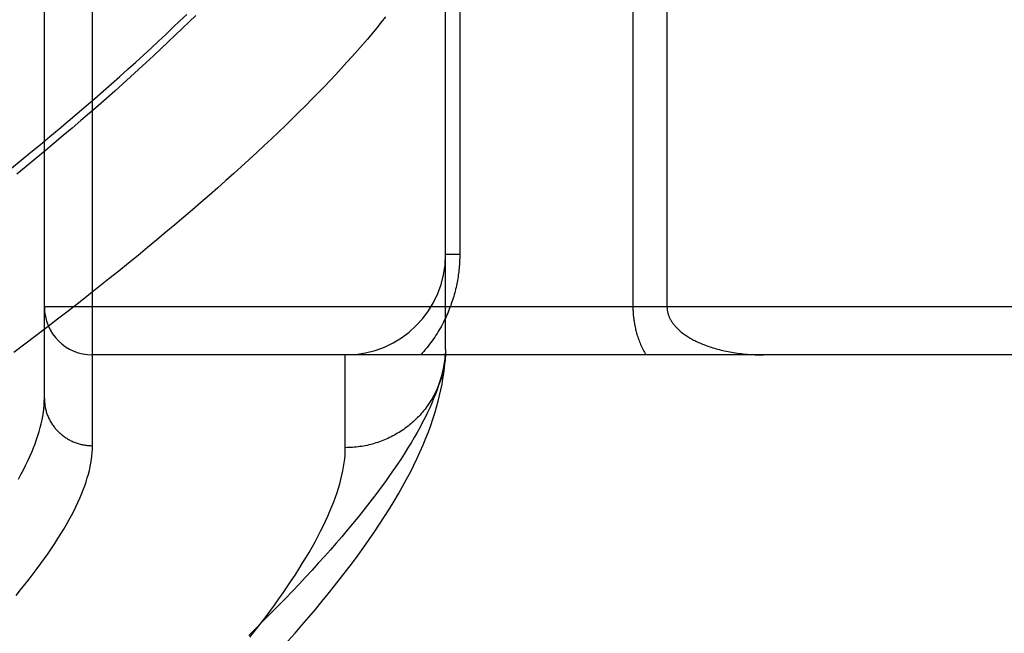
# Model space of a CAD drawing. Header units: inches. Extents: x 0 to 230, y 0 to 149.
# Tile 37 of 256: x 35.399 to 36.012, y 41.049 to 41.432. Entities that reach past the tile are written whole.
import ezdxf

# ---------------------------------------------------------------- set-up
doc = ezdxf.new("R2010")
doc.units = ezdxf.units.IN
doc.header["$LTSCALE"] = 12.648283
doc.header["$MEASUREMENT"] = 0
doc.linetypes.add('HIDDEN', pattern=[0.2, 0.1, -0.1])
doc.layers.add('LEFTHAND_DOOR_ASSEMBLY', color=7, linetype='CONTINUOUS')

msp = doc.modelspace()

# ---------------------------------------------------------------- linework, layer by layer
at = {"layer": 'LEFTHAND_DOOR_ASSEMBLY', "color": 8, "linetype": 'HIDDEN'}
for p, q in [((35.44415, 41.16637), (35.44415, 42.27951)), ((35.41415, 41.19576), (35.41415, 42.25012)), ((35.66415, 41.22633), (35.66415, 41.56669)), ((35.67293, 41.56669), (35.67293, 41.28544)), ((35.78086, 41.52496), (35.78086, 41.25294)), ((35.80207, 41.50157), (35.80207, 41.25294)), ((35.67293, 41.28544), (35.66415, 41.28544)), ((36.50615, 41.25294), (35.41415, 41.25294)), ((36.50615, 41.22294), (35.44415, 41.22294)), ((35.60165, 41.16513), (35.60165, 41.22294)), ((35.66415, 41.22633), (35.6641, 41.22393))]:
    msp.add_line(p, q, dxfattribs=at)
for points in [[(35.3936, 41.33922), (35.39974, 41.34423), (35.4058, 41.34919), (35.41175, 41.35412), (35.41762, 41.359), (35.42338, 41.36383), (35.42906, 41.36862), (35.43463, 41.37337), (35.44012, 41.37808), (35.44551, 41.38274), (35.4508, 41.38735), (35.456, 41.39192), (35.46111, 41.39645), (35.46612, 41.40093), (35.47104, 41.40536), (35.47586, 41.40975), (35.4806, 41.4141), (35.48523, 41.4184), (35.48978, 41.42265), (35.49423, 41.42686), (35.49859, 41.43103), (35.50286, 41.43514)], [(35.62673, 41.43357), (35.62404, 41.43019), (35.62127, 41.42676), (35.6184, 41.42328), (35.61543, 41.41976), (35.61238, 41.4162), (35.60924, 41.4126), (35.606, 41.40895), (35.60268, 41.40526), (35.59926, 41.40152), (35.59575, 41.39775), (35.59215, 41.39393), (35.58846, 41.39006), (35.58468, 41.38616), (35.5808, 41.38221), (35.57684, 41.37822), (35.57278, 41.37419), (35.56863, 41.37011), (35.56439, 41.36599), (35.56006, 41.36183), (35.55564, 41.35763), (35.55113, 41.35339), (35.54652, 41.34911), (35.54182, 41.34478), (35.53704, 41.34042), (35.53216, 41.33602), (35.52719, 41.33157), (35.52212, 41.32709), (35.51697, 41.32256), (35.51173, 41.318), (35.50639, 41.31339), (35.50097, 41.30875), (35.49545, 41.30407), (35.48985, 41.29936), (35.48415, 41.2946), (35.47837, 41.28981), (35.47249, 41.28498), (35.46653, 41.28012), (35.46048, 41.27522), (35.45434, 41.27029), (35.44811, 41.26532), (35.44179, 41.26032), (35.43538, 41.25528), (35.42889, 41.25022), (35.42231, 41.24512), (35.41564, 41.23998), (35.40888, 41.23482), (35.40204, 41.22963), (35.39512, 41.22441)], [(35.50841, 41.43454), (35.50426, 41.43045), (35.50002, 41.42633), (35.4957, 41.42216), (35.49129, 41.41795), (35.48679, 41.41369), (35.4822, 41.4094), (35.47752, 41.40507), (35.47276, 41.4007), (35.4679, 41.39629), (35.46296, 41.39184), (35.45794, 41.38735), (35.45282, 41.38282), (35.44762, 41.37825), (35.44233, 41.37365), (35.43695, 41.36901), (35.43149, 41.36433), (35.42594, 41.35961), (35.42031, 41.35486), (35.41459, 41.35007), (35.40878, 41.34525), (35.40289, 41.34039), (35.39692, 41.3355)], [(35.67293, 41.28544), (35.67293, 41.28437), (35.67291, 41.28331), (35.67288, 41.28226), (35.67284, 41.2812), (35.67278, 41.28014), (35.67271, 41.27908), (35.67263, 41.27801), (35.67254, 41.27694), (35.67244, 41.27587), (35.67232, 41.2748), (35.67219, 41.27372), (35.67204, 41.27264), (35.67189, 41.27156), (35.67171, 41.27047), (35.67153, 41.26938), (35.67133, 41.26829), (35.67112, 41.26719), (35.67089, 41.26609), (35.67064, 41.26499), (35.67038, 41.26388), (35.67011, 41.26276), (35.66982, 41.26164), (35.66951, 41.26051), (35.66919, 41.25938), (35.66885, 41.25825), (35.66849, 41.2571), (35.66811, 41.25596), (35.66771, 41.25481), (35.6673, 41.25366), (35.66687, 41.2525), (35.66642, 41.25135), (35.66595, 41.25019), (35.66546, 41.24903), (35.66496, 41.24787), (35.66443, 41.24671), (35.66389, 41.24555), (35.66333, 41.24439), (35.66274, 41.24324), (35.66214, 41.24208), (35.66152, 41.24093), (35.66088, 41.23978), (35.66021, 41.23863), (35.65953, 41.23748), (35.65882, 41.23634), (35.6581, 41.2352), (35.65735, 41.23406), (35.65658, 41.23292), (35.65579, 41.23179), (35.65497, 41.23067), (35.65414, 41.22955), (35.65328, 41.22843), (35.6524, 41.22732), (35.65149, 41.22622), (35.65056, 41.22512), (35.64961, 41.22403), (35.64862, 41.22294)], [(35.78086, 41.25294), (35.78086, 41.25227), (35.78088, 41.25159), (35.78089, 41.25092), (35.78092, 41.25024), (35.78096, 41.24955), (35.781, 41.24887), (35.78105, 41.24818), (35.78111, 41.24749), (35.78118, 41.24679), (35.78125, 41.24609), (35.78134, 41.24539), (35.78143, 41.24468), (35.78153, 41.24397), (35.78165, 41.24326), (35.78177, 41.24254), (35.7819, 41.24181), (35.78204, 41.24109), (35.7822, 41.24035), (35.78236, 41.23961), (35.78253, 41.23887), (35.78272, 41.23811), (35.78292, 41.23735), (35.78313, 41.23659), (35.78336, 41.23581), (35.7836, 41.23503), (35.78385, 41.23424), (35.78411, 41.23345), (35.78439, 41.23265), (35.78469, 41.23185), (35.785, 41.23104), (35.78532, 41.23023), (35.78566, 41.22942), (35.78602, 41.22861), (35.78638, 41.2278), (35.78677, 41.22698), (35.78716, 41.22617), (35.78758, 41.22536), (35.788, 41.22455), (35.78844, 41.22374), (35.7889, 41.22294)], [(35.80207, 41.25294), (35.80208, 41.2526), (35.80209, 41.25227), (35.80211, 41.25194), (35.80213, 41.25161), (35.80217, 41.25127), (35.80221, 41.25094), (35.80226, 41.2506), (35.80231, 41.25026), (35.80238, 41.24992), (35.80245, 41.24958), (35.80253, 41.24924), (35.80262, 41.24889), (35.80272, 41.24854), (35.80283, 41.24819), (35.80295, 41.24784), (35.80307, 41.24748), (35.80321, 41.24713), (35.80336, 41.24677), (35.80352, 41.2464), (35.80368, 41.24604), (35.80386, 41.24566), (35.80406, 41.24529), (35.80426, 41.24491), (35.80448, 41.24453), (35.80471, 41.24415), (35.80495, 41.24376), (35.80521, 41.24337), (35.80548, 41.24298), (35.80576, 41.24258), (35.80606, 41.24218), (35.80638, 41.24179), (35.8067, 41.24139), (35.80704, 41.24099), (35.8074, 41.24059), (35.80777, 41.24019), (35.80815, 41.23979), (35.80854, 41.23939), (35.80895, 41.23899), (35.80938, 41.23859), (35.80983, 41.23819), (35.81029, 41.23778), (35.81078, 41.23738), (35.81128, 41.23697), (35.8118, 41.23656), (35.81234, 41.23616), (35.81289, 41.23576), (35.81346, 41.23535), (35.81405, 41.23496), (35.81466, 41.23456), (35.81528, 41.23416), (35.81592, 41.23377), (35.81658, 41.23338), (35.81726, 41.23299), (35.81795, 41.23261), (35.81867, 41.23223), (35.8194, 41.23185), (35.82015, 41.23148), (35.82092, 41.23111), (35.82171, 41.23074), (35.82252, 41.23038), (35.82335, 41.23003), (35.82419, 41.22968), (35.82506, 41.22933), (35.82594, 41.22899), (35.82684, 41.22866), (35.82776, 41.22833), (35.8287, 41.22801), (35.82966, 41.2277), (35.83064, 41.22739), (35.83163, 41.22709), (35.83264, 41.2268), (35.83367, 41.22652), (35.83471, 41.22624), (35.83577, 41.22598), (35.83685, 41.22572), (35.83794, 41.22547), (35.83905, 41.22524), (35.84017, 41.22501), (35.84131, 41.22479), (35.84246, 41.22459), (35.84362, 41.22439), (35.8448, 41.22421), (35.84599, 41.22404), (35.84718, 41.22388), (35.84839, 41.22373), (35.84961, 41.2236), (35.85083, 41.22347), (35.85206, 41.22336), (35.8533, 41.22326), (35.85455, 41.22318), (35.85579, 41.22311), (35.85705, 41.22305), (35.8583, 41.223), (35.85956, 41.22297), (35.86081, 41.22295), (35.86207, 41.22294)], [(35.66415, 41.22633), (35.66401, 41.22403), (35.66378, 41.22169), (35.66347, 41.2193), (35.66307, 41.21687), (35.66258, 41.21439), (35.66201, 41.21186), (35.66134, 41.20929), (35.66059, 41.20667), (35.65975, 41.204), (35.65883, 41.20128), (35.65781, 41.19852), (35.6567, 41.1957), (35.65551, 41.19285), (35.65422, 41.18994), (35.65285, 41.18698), (35.65139, 41.18398), (35.64983, 41.18093), (35.64819, 41.17783), (35.64645, 41.17468), (35.64463, 41.17148), (35.64271, 41.16824), (35.6407, 41.16495), (35.6386, 41.1616), (35.63641, 41.15821), (35.63413, 41.15477), (35.63175, 41.15128), (35.62928, 41.14774), (35.62672, 41.14415), (35.62406, 41.14052), (35.62131, 41.13683), (35.61847, 41.1331), (35.61553, 41.12932), (35.6125, 41.12548), (35.60938, 41.1216), (35.60616, 41.11767), (35.60284, 41.11369), (35.59943, 41.10967), (35.59592, 41.10559), (35.59232, 41.10146), (35.58862, 41.09729), (35.58482, 41.09307), (35.58092, 41.08879), (35.57693, 41.08447), (35.57284, 41.08011), (35.56866, 41.07569), (35.56437, 41.07122), (35.55999, 41.06671), (35.5555, 41.06215), (35.55092, 41.05755), (35.54624, 41.05289), (35.54146, 41.04819)], [(35.56593, 41.04457), (35.57033, 41.04956), (35.57465, 41.05453), (35.57888, 41.05947), (35.58303, 41.06439), (35.58709, 41.06928), (35.59106, 41.07415), (35.59494, 41.079), (35.59874, 41.08383), (35.60245, 41.08864), (35.60608, 41.09345), (35.60963, 41.09825), (35.6131, 41.10305), (35.61649, 41.10786), (35.6198, 41.11266), (35.62301, 41.11747), (35.62612, 41.12225), (35.62912, 41.127), (35.632, 41.1317), (35.63474, 41.13635), (35.63736, 41.14095), (35.63984, 41.14546), (35.64218, 41.1499), (35.64438, 41.15427), (35.64645, 41.15856), (35.64839, 41.16278), (35.6502, 41.16693), (35.65189, 41.171), (35.65345, 41.17501), (35.6549, 41.17894), (35.65623, 41.18281), (35.65744, 41.18662), (35.65854, 41.19036), (35.65954, 41.19404), (35.66043, 41.19765), (35.66122, 41.20121), (35.66191, 41.20469), (35.6625, 41.20811), (35.66299, 41.21145), (35.6634, 41.21471), (35.66371, 41.21788), (35.66395, 41.22097), (35.6641, 41.22393)], [(35.66405, 41.22297), (35.66398, 41.22186), (35.66389, 41.22074), (35.66377, 41.21963), (35.66364, 41.21852), (35.66348, 41.21742), (35.6633, 41.21631), (35.66311, 41.21521), (35.66289, 41.21411), (35.66265, 41.21302), (35.66239, 41.21193), (35.66211, 41.21085), (35.66182, 41.20977), (35.6615, 41.20869), (35.66116, 41.20763), (35.6608, 41.20657), (35.66042, 41.20551), (35.66002, 41.20446), (35.65961, 41.20342), (35.65917, 41.20239), (35.65871, 41.20137), (35.65824, 41.20035), (35.65774, 41.19934), (35.65723, 41.19834), (35.6567, 41.19735), (35.65615, 41.19637), (35.65558, 41.1954), (35.655, 41.19445), (35.65439, 41.1935), (35.65377, 41.19256), (35.65313, 41.19163), (35.65248, 41.19072), (35.6518, 41.18981), (35.65112, 41.18892), (35.65041, 41.18805), (35.64969, 41.18718), (35.64895, 41.18633), (35.6482, 41.18549), (35.64743, 41.18466), (35.64664, 41.18385), (35.64584, 41.18305), (35.64503, 41.18227), (35.6442, 41.1815), (35.64335, 41.18075), (35.6425, 41.18001), (35.64163, 41.17929), (35.64074, 41.17858), (35.63985, 41.17789), (35.63894, 41.17721), (35.63801, 41.17655), (35.63708, 41.17591), (35.63613, 41.17529), (35.63517, 41.17468), (35.63421, 41.17409), (35.63323, 41.17351), (35.63224, 41.17296), (35.63124, 41.17242), (35.63022, 41.1719), (35.6292, 41.1714), (35.62818, 41.17091), (35.62714, 41.17045), (35.62609, 41.17), (35.62504, 41.16957), (35.62397, 41.16917), (35.6229, 41.16878), (35.62183, 41.16841), (35.62074, 41.16805), (35.61965, 41.16772), (35.61856, 41.16741), (35.61746, 41.16712), (35.61635, 41.16685), (35.61524, 41.16659), (35.61412, 41.16636), (35.613, 41.16615), (35.61187, 41.16595), (35.61075, 41.16578), (35.60962, 41.16563), (35.60848, 41.1655), (35.60735, 41.16538), (35.60621, 41.16529), (35.60507, 41.16522), (35.60393, 41.16517), (35.60279, 41.16514), (35.60165, 41.16513)], [(35.39792, 41.14547), (35.39951, 41.14839), (35.40103, 41.15126), (35.40245, 41.15409), (35.4038, 41.15688), (35.40506, 41.15962), (35.40624, 41.16233), (35.40733, 41.16499), (35.40835, 41.16761), (35.40928, 41.17018), (35.41012, 41.17272), (35.41089, 41.17521), (35.41158, 41.17766), (35.41218, 41.18007), (35.4127, 41.18243), (35.41315, 41.18476), (35.41351, 41.18704), (35.41379, 41.18928), (35.41399, 41.19148), (35.41411, 41.19364), (35.41415, 41.19576)], [(35.41415, 41.19576), (35.41415, 41.19512), (35.41418, 41.19448), (35.41421, 41.19384), (35.41426, 41.1932), (35.41433, 41.19256), (35.4144, 41.19192), (35.4145, 41.19129), (35.4146, 41.19066), (35.41472, 41.19003), (35.41486, 41.1894), (35.41501, 41.18877), (35.41517, 41.18815), (35.41535, 41.18754), (35.41554, 41.18692), (35.41574, 41.18631), (35.41596, 41.18571), (35.41619, 41.18511), (35.41643, 41.18451), (35.41669, 41.18392), (35.41696, 41.18334), (35.41724, 41.18276), (35.41754, 41.18219), (35.41785, 41.18162), (35.41817, 41.18107), (35.4185, 41.18051), (35.41885, 41.17997), (35.4192, 41.17943), (35.41957, 41.1789), (35.41995, 41.17838), (35.42035, 41.17787), (35.42075, 41.17736), (35.42117, 41.17687), (35.42159, 41.17638), (35.42203, 41.1759), (35.42248, 41.17544), (35.42293, 41.17498), (35.4234, 41.17453), (35.42388, 41.17409), (35.42437, 41.17366), (35.42486, 41.17325), (35.42537, 41.17284), (35.42588, 41.17244), (35.42641, 41.17206), (35.42694, 41.17169), (35.42748, 41.17132), (35.42803, 41.17097), (35.42858, 41.17063), (35.42915, 41.17031), (35.42972, 41.16999), (35.43029, 41.16969), (35.43088, 41.1694), (35.43147, 41.16912), (35.43206, 41.16886), (35.43267, 41.16861), (35.43327, 41.16837), (35.43389, 41.16814), (35.4345, 41.16793), (35.43513, 41.16773), (35.43575, 41.16754), (35.43638, 41.16737), (35.43702, 41.16721), (35.43765, 41.16707), (35.43829, 41.16694), (35.43894, 41.16682), (35.43958, 41.16671), (35.44023, 41.16662), (35.44088, 41.16655), (35.44153, 41.16648), (35.44218, 41.16643), (35.44284, 41.1664), (35.44349, 41.16638), (35.44415, 41.16637)], [(35.39652, 41.0731), (35.39933, 41.07652), (35.40204, 41.0799), (35.40467, 41.08323), (35.40721, 41.08653), (35.40966, 41.08978), (35.41203, 41.09299), (35.41431, 41.09616), (35.4165, 41.09929), (35.41861, 41.10238), (35.42063, 41.10543), (35.42257, 41.10844), (35.42442, 41.11141), (35.42619, 41.11433), (35.42787, 41.11722), (35.42947, 41.12006), (35.43098, 41.12286), (35.43241, 41.12562), (35.43376, 41.12834), (35.43503, 41.13102), (35.43621, 41.13366), (35.43731, 41.13626), (35.43832, 41.13882), (35.43925, 41.14133), (35.44011, 41.14381), (35.44088, 41.14625), (35.44156, 41.14864), (35.44217, 41.15099), (35.44269, 41.15331), (35.44314, 41.15558), (35.4435, 41.15782), (35.44378, 41.16001), (35.44399, 41.16217), (35.44411, 41.16429), (35.44415, 41.16637)], [(35.54224, 41.04702), (35.54547, 41.05113), (35.54861, 41.05518), (35.55165, 41.05918), (35.5546, 41.06314), (35.55746, 41.06704), (35.56022, 41.07089), (35.56289, 41.07468), (35.56547, 41.07843), (35.56796, 41.08212), (35.57035, 41.08576), (35.57266, 41.08936), (35.57487, 41.0929), (35.577, 41.09639), (35.57903, 41.09983), (35.58098, 41.10322), (35.58283, 41.10656), (35.5846, 41.10984), (35.58627, 41.11308), (35.58786, 41.11626), (35.58936, 41.1194), (35.59077, 41.12248), (35.5921, 41.12552), (35.59334, 41.1285), (35.59449, 41.13144), (35.59555, 41.13432), (35.59653, 41.13716), (35.59742, 41.13995), (35.59823, 41.14268), (35.59895, 41.14537), (35.59958, 41.14801), (35.60013, 41.1506), (35.60059, 41.15314), (35.60097, 41.15564), (35.60127, 41.15808), (35.60148, 41.16048), (35.60161, 41.16283), (35.60165, 41.16513)]]:
    msp.add_lwpolyline(points, dxfattribs=at)
for centre, radius, start, end in [((35.60165, 41.28544), 0.0625, 270, 360), ((35.44415, 41.25294), 0.03, 180, 270)]:
    msp.add_arc(centre, radius, start, end, dxfattribs=at)

doc.saveas('drawing.dxf')
